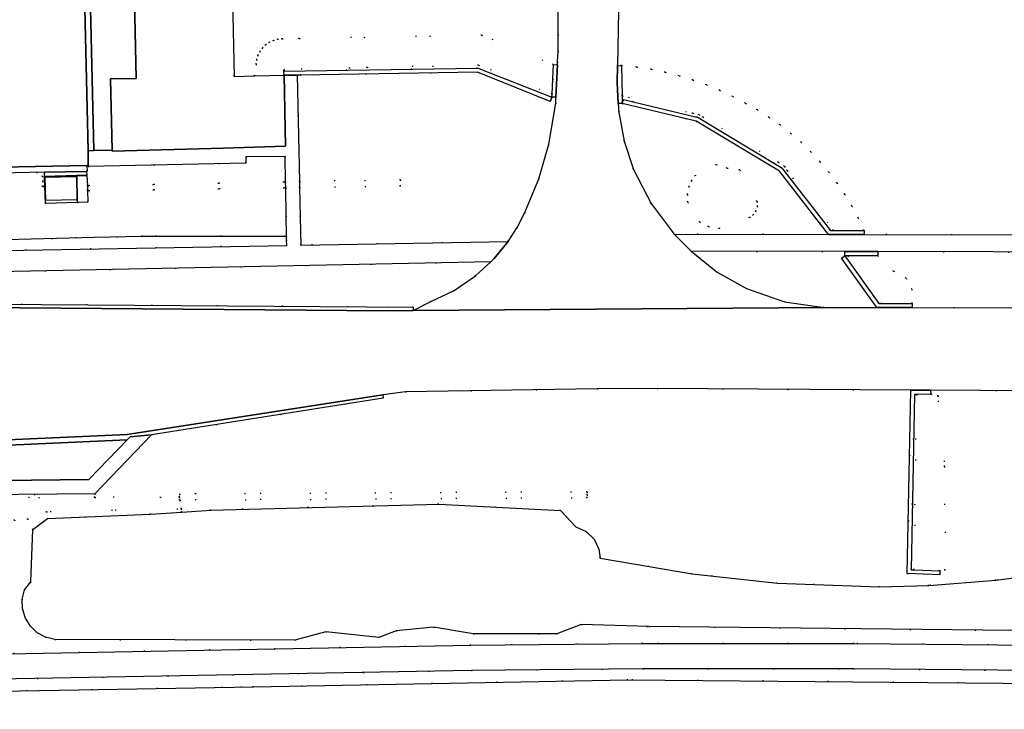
# Model space of a CAD drawing. Header units: metres. Extents: x 174791 to 179073, y 406431 to 409043.
# Tile 6 of 256: x 175043 to 175140, y 407401 to 407469. Entities that reach past the tile are written whole.
import ezdxf

# ---------------------------------------------------------------- set-up
doc = ezdxf.new("R2010")
doc.units = ezdxf.units.M
doc.linetypes.add('DOT', pattern=[6.35, 0, -6.35])
for name, color, linetype in [('overigbouwwerk_overkapping', 254, 'Continuous'), ('panden', 254, 'Continuous'), ('scheiding_faunaraster', 254, 'Continuous'), ('scheiding_hek', 254, 'Continuous'), ('scheiding_muur', 254, 'Continuous'), ('terreindeelbegroeid', 254, 'DOT'), ('terreindeelonbegroeid', 254, 'DOT'), ('waterdeel', 254, 'Continuous'), ('wegdeel_fietspad', 254, 'Continuous'), ('wegdeel_molgoot', 254, 'Continuous'), ('wegdeel_opstelplaats', 254, 'Continuous'), ('wegdeel_parkeervlak', 254, 'Continuous'), ('wegdeel_rijbaan', 254, 'Continuous'), ('wegdeel_voetpad', 254, 'Continuous')]:
    doc.layers.add(name, color=color, linetype=linetype)

msp = doc.modelspace()

# ---------------------------------------------------------------- linework, layer by layer
at = {"layer": 'overigbouwwerk_overkapping'}
msp.add_polyline3d([(175045.579, 407451.35, 0), (175045.521, 407453.67, 0), (175048.663, 407453.733, 0), (175048.71, 407451.414, 0)], close=True, dxfattribs=at)
at = {"layer": 'panden'}
msp.add_polyline3d([(175058.162, 407505.207, 0), (175058.231, 407501.918, 0), (175063.404, 407502.029, 0), (175063.443, 407500, 0), (175064.214, 407463.629, 0), (175066.254, 407463.682, 0), (175069.162, 407463.741, 0), (175069.321, 407456.717, 0), (175063.164, 407456.539, 0), (175052.166, 407456.222, 0), (175052.163, 407456.33, 0), (175052.003, 407463.378, 0), (175054.525, 407463.423, 0), (175053.999, 407488.313, 0), (175051.474, 407488.243, 0), (175051.223, 407500, 0), (175051.126, 407505.06, 0)], close=True, dxfattribs=at)
at = {"layer": 'scheiding_faunaraster'}
for p, q in [((175070.762, 407463.748), (175070.462, 407463.759)), ((175049.785, 407454.704), (175049.775, 407454.804))]:
    msp.add_line(p, q, dxfattribs=at)
at = {"layer": 'scheiding_hek'}
for points in [[(174972.897, 407446.171, 0), (175020.346, 407446.922, 0), (175050.412, 407447.71, 0), (175055.12, 407447.833, 0), (175069.402, 407447.807, 0)], [(175016.078, 407402.36, 0), (175066.128, 407403.213, 0), (175103.186, 407403.925, 0), (175181.089, 407403.207, 0), (175276.802, 407402.542, 0), (175398.168, 407401.671, 0), (175480.745, 407401.15, 0), (175500, 407400.999, 0)]]:
    msp.add_polyline3d(points, dxfattribs=at)
at = {"layer": 'scheiding_muur'}
for points in [[(175096.21, 407464.768, 0), (175096.072, 407461.579, 0), (175095.667, 407461.568, 0), (175095.681, 407461.881, 0), (175095.749, 407463.399, 0), (175095.812, 407464.795, 0)], [(175088.431, 407464.403, 0), (175095.667, 407461.568, 0), (175095.505, 407461.161, 0), (175088.298, 407464.04, 0), (175070.762, 407463.764, 0), (175070.462, 407463.759, 0), (175069.162, 407463.741, 0), (175069.147, 407464.141, 0), (175088.267, 407464.429, 0)], [(175102.609, 407461.701, 0), (175102.622, 407460.963, 0), (175102.239, 407460.942, 0), (175102.127, 407463.028, 0), (175102.158, 407464.675, 0), (175102.208, 407464.683, 0), (175102.557, 407464.701, 0)], [(175123.517, 407448.394, 0), (175126.557, 407448.391, 0), (175126.58, 407447.982, 0), (175123.05, 407447.99, 0), (175118.184, 407454.256, 0), (175109.949, 407459.196, 0), (175102.622, 407460.963, 0), (175102.75, 407461.345, 0), (175110.02, 407459.611, 0), (175110.152, 407459.562, 0), (175118.368, 407454.617, 0), (175118.483, 407454.494, 0), (175123.233, 407448.394, 0)], [(175127.922, 407446.286, 0), (175127.907, 407445.889, 0), (175124.965, 407445.865, 0), (175124.65, 407445.862, 0), (175124.651, 407446.295, 0)], [(175128.316, 407441.155, 0), (175131.313, 407441.15, 0), (175131.316, 407440.75, 0), (175127.817, 407440.755, 0), (175124.332, 407445.635, 0), (175124.65, 407445.862, 0), (175128.016, 407441.156, 0)], [(175133.144, 407432.571, 0), (175133.149, 407432.171, 0), (175131.758, 407432.161, 0), (175131.538, 407432.155, 0), (175131.201, 407414.812, 0), (175131.499, 407414.792, 0), (175134.069, 407414.717, 0), (175134.066, 407414.313, 0), (175130.836, 407414.425, 0), (175131.197, 407432.583, 0)]]:
    msp.add_polyline3d(points, close=True, dxfattribs=at)
at = {"layer": 'terreindeelbegroeid'}
for points in [[(175096.398, 407500, 0), (175096.289, 407466.122, 0), (175096.223, 407465.081, 0), (175096.21, 407464.768, 0), (175095.812, 407464.795, 0), (175088.725, 407467.706, 0), (175070.648, 407467.377, 0), (175068.97, 407467.346, 0), (175068.532, 407467.306, 0), (175068.107, 407467.192, 0), (175067.708, 407467.007, 0), (175067.346, 407466.758, 0), (175067.032, 407466.45, 0), (175066.775, 407466.093, 0), (175066.582, 407465.697, 0), (175066.459, 407465.275, 0), (175066.41, 407464.838, 0), (175066.254, 407463.682, 0), (175064.214, 407463.629, 0), (175063.443, 407500, 0)], [(175173.968, 407447.875, 0), (175126.58, 407447.982, 0), (175126.557, 407448.391, 0), (175125.984, 407449.613, 0), (175125.349, 407450.803, 0), (175124.653, 407451.958, 0), (175123.897, 407453.075, 0), (175123.085, 407454.152, 0), (175122.218, 407455.185, 0), (175121.298, 407456.172, 0), (175120.328, 407457.109, 0), (175119.311, 407457.995, 0), (175118.249, 407458.827, 0), (175117.145, 407459.602, 0), (175116.002, 407460.319, 0), (175114.824, 407460.976, 0), (175113.564, 407461.642, 0), (175112.274, 407462.247, 0), (175110.956, 407462.791, 0), (175109.615, 407463.273, 0), (175108.252, 407463.69, 0), (175106.871, 407464.043, 0), (175105.475, 407464.33, 0), (175104.067, 407464.552, 0), (175102.557, 407464.701, 0), (175102.208, 407464.683, 0), (175102.158, 407464.675, 0), (175102.362, 407475.618, 0)], [(174981.209, 407451.569, 0), (175045.292, 407452.741, 0), (175045.493, 407452.746, 0), (175045.55, 407451.067, 0), (175048.715, 407451.163, 0), (175049.756, 407451.195, 0), (175049.725, 407452.298, 0), (175069.284, 407452.599, 0), (175069.33, 407452.6, 0), (175069.383, 407449.828, 0), (175069.402, 407447.807, 0), (175055.12, 407447.833, 0), (175020.346, 407446.922, 0)], [(175146.157, 407414.65, 0), (175139.582, 407413.773, 0), (175132.951, 407413.261, 0), (175128.078, 407413.122, 0), (175117.983, 407413.466, 0), (175109.554, 407414.415, 0), (175105.298, 407415.126, 0), (175100.439, 407415.968, 0), (175100.323, 407416.836, 0), (175099.847, 407417.831, 0), (175099.057, 407418.602, 0), (175098.051, 407419.054, 0), (175096.534, 407420.677, 0), (175084.464, 407421.304, 0), (175061.919, 407420.719, 0), (175059.039, 407420.515, 0), (175059.015, 407420.852, 0), (175058.863, 407421.705, 0), (175099.156, 407421.925, 0), (175099.154, 407422.225, 0), (175099.152, 407422.525, 0), (175058.808, 407422.305, 0), (175058.81, 407422.005, 0), (175050.44, 407421.971, 0), (175050.439, 407422.308, 0), (175056.062, 407428.163, 0), (175078.98, 407431.8, 0), (175078.928, 407432.126, 0), (175081.194, 407432.403, 0), (175100.141, 407432.702, 0), (175106.082, 407432.74, 0), (175131.197, 407432.583, 0), (175130.836, 407414.425, 0), (175134.066, 407414.313, 0), (175134.069, 407414.717, 0), (175134.597, 407414.779, 0), (175134.529, 407425.014, 0), (175133.883, 407432.008, 0), (175133.149, 407432.171, 0), (175133.144, 407432.571, 0), (175177.55, 407432.294, 0)], [(175181.089, 407403.207, 0), (175103.186, 407403.925, 0), (175066.128, 407403.213, 0), (175064.954, 407403.193, 0), (175063.096, 407403.161, 0), (175037.891, 407402.732, 0), (175016.078, 407402.36, 0), (175016.078, 407411.43, 0), (175021.866, 407411.43, 0), (175024.442, 407422.134, 0), (175027.637, 407422.139, 0), (175027.734, 407421.62, 0), (175027.765, 407408.834, 0), (175027.955, 407407.647, 0), (175028.401, 407406.53, 0), (175029.079, 407405.537, 0), (175029.959, 407404.717, 0), (175030.853, 407404.176, 0), (175031.834, 407403.815, 0), (175087.676, 407404.85, 0), (175104.661, 407405.02, 0), (175125.557, 407405, 0), (175164.619, 407404.64, 0)], [(175042.482, 407419.719, 0), (175044.318, 407418.808, 0), (175044.106, 407413.604, 0), (175043.482, 407412.827, 0), (175043.261, 407411.89, 0), (175043.292, 407410.928, 0), (175043.573, 407410.008, 0), (175044.067, 407409.215, 0), (175044.745, 407408.572, 0), (175045.565, 407408.123, 0), (175046.471, 407407.896, 0), (175070.226, 407407.834, 0), (175073.291, 407408.661, 0), (175078.532, 407408.104, 0), (175080.262, 407408.757, 0), (175083.969, 407409.112, 0), (175087.876, 407408.457, 0), (175096.153, 407408.476, 0), (175098.574, 407409.406, 0), (175105.271, 407409.183, 0), (175165.333, 407408.542, 0)], [(175164.64, 407407.14, 0), (175125.57, 407407.5, 0), (175104.65, 407407.52, 0), (175087.64, 407407.35, 0), (175034.759, 407406.369, 0)]]:
    msp.add_polyline3d(points, dxfattribs=at)
for points in [[(175095.812, 407464.795, 0), (175095.749, 407463.399, 0), (175095.681, 407461.881, 0), (175088.395, 407464.751, 0), (175077.397, 407464.507, 0), (175069.143, 407464.296, 0), (175069.147, 407464.141, 0), (175069.162, 407463.741, 0), (175066.254, 407463.682, 0), (175066.41, 407464.838, 0), (175066.459, 407465.275, 0), (175066.582, 407465.697, 0), (175066.775, 407466.093, 0), (175067.032, 407466.45, 0), (175067.346, 407466.758, 0), (175067.708, 407467.007, 0), (175068.107, 407467.192, 0), (175068.532, 407467.306, 0), (175068.97, 407467.346, 0), (175070.648, 407467.377, 0), (175088.725, 407467.706, 0)], [(175095.681, 407461.881, 0), (175095.667, 407461.568, 0), (175088.431, 407464.403, 0), (175088.267, 407464.429, 0), (175069.147, 407464.141, 0), (175069.143, 407464.296, 0), (175077.397, 407464.507, 0), (175088.395, 407464.751, 0)], [(175095.667, 407461.568, 0), (175096.072, 407461.579, 0), (175096.046, 407460.983, 0), (175095.367, 407456.937, 0), (175094.368, 407453.483, 0), (175093.003, 407450.157, 0), (175092.241, 407448.678, 0), (175091.338, 407447.28, 0), (175070.83, 407446.928, 0), (175070.763, 407449.734, 0), (175070.701, 407452.622, 0), (175080.696, 407452.776, 0), (175080.687, 407453.384, 0), (175070.688, 407453.23, 0), (175070.462, 407463.759, 0), (175070.762, 407463.764, 0), (175088.298, 407464.04, 0), (175095.505, 407461.161, 0)], [(175126.557, 407448.391, 0), (175123.517, 407448.394, 0), (175118.951, 407454.313, 0), (175118.677, 407454.713, 0), (175118.089, 407455.12, 0), (175110.632, 407459.588, 0), (175110.225, 407459.827, 0), (175109.62, 407459.978, 0), (175102.609, 407461.701, 0), (175102.557, 407464.701, 0), (175104.067, 407464.552, 0), (175105.475, 407464.33, 0), (175106.871, 407464.043, 0), (175108.252, 407463.69, 0), (175109.615, 407463.273, 0), (175110.956, 407462.791, 0), (175112.274, 407462.247, 0), (175113.564, 407461.642, 0), (175114.824, 407460.976, 0), (175116.002, 407460.319, 0), (175117.145, 407459.602, 0), (175118.249, 407458.827, 0), (175119.311, 407457.995, 0), (175120.328, 407457.109, 0), (175121.298, 407456.172, 0), (175122.218, 407455.185, 0), (175123.085, 407454.152, 0), (175123.897, 407453.075, 0), (175124.653, 407451.958, 0), (175125.349, 407450.803, 0), (175125.984, 407449.613, 0)], [(175123.05, 407447.99, 0), (175107.752, 407448.025, 0), (175105.475, 407451.054, 0), (175103.75, 407454.428, 0), (175102.828, 407457.214, 0), (175102.284, 407460.098, 0), (175102.239, 407460.942, 0), (175102.622, 407460.963, 0), (175109.949, 407459.196, 0), (175118.184, 407454.256, 0)], [(175123.517, 407448.394, 0), (175123.233, 407448.394, 0), (175118.483, 407454.494, 0), (175118.368, 407454.617, 0), (175110.152, 407459.562, 0), (175110.02, 407459.611, 0), (175102.75, 407461.345, 0), (175102.622, 407460.963, 0), (175102.609, 407461.701, 0), (175109.62, 407459.978, 0), (175110.225, 407459.827, 0), (175110.632, 407459.588, 0), (175118.089, 407455.12, 0), (175118.677, 407454.713, 0), (175118.951, 407454.313, 0)], [(175114.264, 407454.367, 0), (175113.018, 407454.559, 0), (175111.936, 407454.906, 0), (175109.838, 407453.823, 0), (175109.48, 407453.299, 0), (175109.228, 407452.717, 0), (175109.077, 407451.958, 0), (175109.105, 407451.185, 0), (175110.284, 407449.223, 0), (175111.159, 407448.764, 0), (175112.238, 407448.586, 0), (175115.223, 407449.672, 0), (175115.594, 407449.926, 0), (175115.863, 407450.287, 0), (175116.005, 407450.758, 0), (175115.97, 407451.248, 0)], [(175113.018, 407454.559, 0), (175114.264, 407454.367, 0), (175115.97, 407451.248, 0), (175116.005, 407450.758, 0), (175115.863, 407450.287, 0), (175115.594, 407449.926, 0), (175115.223, 407449.672, 0), (175112.238, 407448.586, 0), (175111.159, 407448.764, 0), (175110.284, 407449.223, 0), (175109.105, 407451.185, 0), (175109.077, 407451.958, 0), (175109.228, 407452.717, 0), (175109.48, 407453.299, 0), (175109.838, 407453.823, 0), (175111.936, 407454.906, 0)], [(175045.292, 407452.741, 0), (174981.209, 407451.569, 0), (174981.2, 407452.069, 0), (174981.191, 407452.569, 0), (174993.706, 407452.798, 0), (175045.274, 407453.741, 0), (175045.283, 407453.241, 0)], [(175069.319, 407453.198, 0), (175069.33, 407452.6, 0), (175069.284, 407452.599, 0), (175049.725, 407452.298, 0), (175049.711, 407452.814, 0), (175069.269, 407453.199, 0)], [(175070.701, 407452.622, 0), (175070.688, 407453.23, 0), (175080.687, 407453.384, 0), (175080.696, 407452.776, 0)], [(175069.402, 407447.807, 0), (175069.417, 407447.459, 0), (175069.435, 407446.905, 0), (175019.237, 407446.004, 0), (175012.089, 407445.475, 0), (175008.423, 407444.683, 0), (174945.397, 407443.68, 0), (174945.529, 407442.899, 0), (174943.065, 407440.031, 0), (174942.753, 407439.668, 0), (174938.131, 407439.511, 0), (174938.081, 407440.911, 0), (174937.335, 407440.892, 0), (174937.176, 407444.43, 0), (174937.161, 407447.169, 0), (174937.778, 407447.203, 0), (174937.822, 407445.615, 0), (174972.897, 407446.171, 0), (175020.346, 407446.922, 0), (175055.12, 407447.833, 0)], [(175124.651, 407446.295, 0), (175124.65, 407445.862, 0), (175124.332, 407445.635, 0), (175127.817, 407440.755, 0), (175122.62, 407440.764, 0), (175118.672, 407441.311, 0), (175114.908, 407442.624, 0), (175112.033, 407444.256, 0), (175109.462, 407446.335, 0)], [(175173.56, 407446.166, 0), (175172.812, 407444.27, 0), (175171.569, 407442.655, 0), (175169.821, 407441.389, 0), (175167.78, 407440.689, 0), (175131.316, 407440.75, 0), (175131.313, 407441.15, 0), (175131.298, 407442.56, 0), (175130.724, 407443.659, 0), (175129.466, 407444.365, 0), (175127.907, 407445.889, 0), (175127.922, 407446.286, 0)], [(175083.685, 407441.352, 0), (175081.955, 407440.449, 0), (175081.948, 407440.779, 0), (175026.765, 407441.196, 0), (175025.28, 407441.207, 0), (175022.083, 407441.193, 0), (175017.164, 407441.051, 0), (175016.767, 407440.966, 0), (175019.193, 407443.836, 0), (175026.146, 407443.979, 0), (175089.626, 407445.29, 0), (175088.096, 407443.879, 0), (175085.995, 407442.455, 0)], [(175128.316, 407441.155, 0), (175128.016, 407441.156, 0), (175124.65, 407445.862, 0), (175124.965, 407445.865, 0)], [(175131.313, 407441.15, 0), (175128.316, 407441.155, 0), (175124.965, 407445.865, 0), (175127.907, 407445.889, 0), (175129.466, 407444.365, 0), (175130.724, 407443.659, 0), (175131.298, 407442.56, 0)], [(175131.499, 407414.792, 0), (175131.201, 407414.812, 0), (175131.538, 407432.155, 0), (175131.758, 407432.161, 0)], [(175134.069, 407414.717, 0), (175131.499, 407414.792, 0), (175131.758, 407432.161, 0), (175133.149, 407432.171, 0), (175133.883, 407432.008, 0), (175134.529, 407425.014, 0), (175134.597, 407414.779, 0)], [(175058.863, 407421.705, 0), (175059.015, 407420.852, 0), (175045.648, 407420.54, 0), (175043.823, 407419.82, 0), (175033.728, 407419.957, 0), (175031.975, 407421.897, 0), (175050.44, 407421.971, 0), (175058.81, 407422.005, 0), (175058.812, 407421.705, 0)], [(175099.156, 407421.925, 0), (175058.863, 407421.705, 0), (175058.812, 407421.705, 0), (175058.81, 407422.005, 0), (175058.808, 407422.305, 0), (175099.152, 407422.525, 0), (175099.154, 407422.225, 0)]]:
    msp.add_polyline3d(points, close=True, dxfattribs=at)
at = {"layer": 'terreindeelonbegroeid'}
for points in [[(175069.319, 407453.198, 0), (175069.269, 407453.199, 0), (175049.711, 407452.814, 0), (175049.635, 407453.829, 0), (175049.605, 407454.228, 0), (175049.667, 407454.229, 0), (175049.654, 407454.8, 0), (175049.775, 407454.804, 0), (175049.785, 407454.704, 0), (175065.367, 407455.054, 0), (175065.367, 407455.657, 0), (175069.271, 407455.7, 0)], [(175045.46, 407453.736, 0), (175045.493, 407452.746, 0), (175045.292, 407452.741, 0), (175045.283, 407453.241, 0), (175045.274, 407453.741, 0), (174993.706, 407452.798, 0), (174993.718, 407453.03, 0), (175012.833, 407453.426, 0), (175018.862, 407453.553, 0), (175045.446, 407454.136, 0)], [(175050.44, 407421.971, 0), (175031.975, 407421.897, 0), (175033.728, 407419.957, 0), (175043.823, 407419.82, 0), (175045.648, 407420.54, 0), (175059.015, 407420.852, 0), (175059.039, 407420.515, 0), (175055.962, 407420.298, 0), (175045.767, 407419.875, 0), (175044.318, 407418.808, 0), (175042.482, 407419.719, 0), (175035.451, 407419.61, 0), (175034.575, 407419.527, 0), (175033.712, 407419.7, 0), (175032.936, 407420.114, 0), (175032.249, 407420.822, 0), (175031.827, 407421.713, 0), (175031.541, 407422.154, 0), (175050.439, 407422.308, 0)]]:
    msp.add_polyline3d(points, close=True, dxfattribs=at)
at = {"layer": 'waterdeel'}
msp.add_polyline3d([(175165.333, 407408.542, 0), (175105.271, 407409.183, 0), (175098.574, 407409.406, 0), (175096.153, 407408.476, 0), (175087.876, 407408.457, 0), (175083.969, 407409.112, 0), (175080.262, 407408.757, 0), (175078.532, 407408.104, 0), (175073.291, 407408.661, 0), (175070.226, 407407.834, 0), (175046.471, 407407.896, 0), (175045.565, 407408.123, 0), (175044.745, 407408.572, 0), (175044.067, 407409.215, 0), (175043.573, 407410.008, 0), (175043.292, 407410.928, 0), (175043.261, 407411.89, 0), (175043.482, 407412.827, 0), (175044.106, 407413.604, 0), (175044.318, 407418.808, 0), (175045.767, 407419.875, 0), (175055.962, 407420.298, 0), (175059.039, 407420.515, 0), (175061.919, 407420.719, 0), (175084.464, 407421.304, 0), (175096.534, 407420.677, 0), (175098.051, 407419.054, 0), (175099.057, 407418.602, 0), (175099.847, 407417.831, 0), (175100.323, 407416.836, 0), (175100.439, 407415.968, 0), (175105.298, 407415.126, 0), (175109.554, 407414.415, 0), (175117.983, 407413.466, 0), (175128.078, 407413.122, 0), (175132.951, 407413.261, 0), (175139.582, 407413.773, 0), (175146.157, 407414.65, 0)], dxfattribs=at)
at = {"layer": 'wegdeel_fietspad'}
for points in [[(175034.759, 407406.369, 0), (175087.64, 407407.35, 0), (175104.65, 407407.52, 0), (175125.57, 407407.5, 0), (175164.64, 407407.14, 0)], [(175164.619, 407404.64, 0), (175125.557, 407405, 0), (175104.661, 407405.02, 0), (175087.676, 407404.85, 0), (175031.834, 407403.815, 0)]]:
    msp.add_polyline3d(points, dxfattribs=at)
at = {"layer": 'wegdeel_molgoot'}
msp.add_polyline3d([(175000, 407507.537, 0), (175063.549, 407508.742, 0), (175063.562, 407508.227, 0), (175063.265, 407508.221, 0), (175063.016, 407508.216, 0), (175061.201, 407508.17, 0), (175049.119, 407507.938, 0), (175049.307, 407500, 0), (175050.343, 407456.281, 0), (175049.797, 407456.266, 0), (175048.77, 407500, 0), (175048.652, 407505.013, 0), (175048.585, 407507.937, 0), (175034.489, 407507.669, 0)], dxfattribs=at)
for points in [[(175049.605, 407454.228, 0), (175045.446, 407454.136, 0), (175018.862, 407453.553, 0), (175012.833, 407453.426, 0), (174993.718, 407453.03, 0), (174993.755, 407453.603, 0), (175000, 407453.76, 0), (175041.188, 407454.653, 0), (175049.654, 407454.8, 0), (175049.667, 407454.229, 0)], [(175049.635, 407453.829, 0), (175048.66, 407453.807, 0), (175045.46, 407453.736, 0), (175045.446, 407454.136, 0), (175049.605, 407454.228, 0)], [(175026.765, 407441.196, 0), (175081.948, 407440.779, 0), (175081.955, 407440.449, 0), (175079.411, 407440.433, 0), (175026.839, 407440.864, 0), (175025.282, 407440.877, 0), (175022.079, 407440.863, 0), (175011.782, 407440.566, 0), (175009.393, 407440.529, 0), (174942.598, 407439.487, 0), (174942.753, 407439.668, 0), (174943.065, 407440.031, 0), (175009.489, 407441.067, 0), (175011.351, 407441.096, 0), (175011.578, 407440.817, 0), (175016.767, 407440.966, 0), (175017.164, 407441.051, 0), (175022.083, 407441.193, 0), (175025.28, 407441.207, 0)], [(175053.646, 407427.663, 0), (175032.404, 407426.703, 0), (175032.205, 407426.894, 0), (175030.585, 407426.804, 0), (175029.973, 407426.769, 0), (175027.524, 407426.628, 0), (175015.549, 407426.214, 0), (175014.064, 407426.151, 0), (175009.076, 407425.998, 0), (175006.817, 407426.082, 0), (175006.577, 407426.091, 0), (175006.577, 407426.422, 0), (175006.875, 407426.411, 0), (175009.074, 407426.328, 0), (175014.062, 407426.481, 0), (175015.547, 407426.544, 0), (175027.522, 407426.958, 0), (175029.9, 407427.093, 0), (175032.203, 407427.224, 0), (175053.655, 407428.194, 0), (175078.928, 407432.126, 0), (175078.98, 407431.8, 0), (175056.062, 407428.163, 0), (175053.926, 407427.952, 0)]]:
    msp.add_polyline3d(points, close=True, dxfattribs=at)
at = {"layer": 'wegdeel_opstelplaats'}
msp.add_polyline3d([(175063.265, 407508.221, 0), (175063.404, 407502.029, 0), (175058.231, 407501.918, 0), (175058.162, 407505.207, 0), (175051.126, 407505.06, 0), (175051.223, 407500, 0), (175051.474, 407488.243, 0), (175053.999, 407488.313, 0), (175054.525, 407463.423, 0), (175052.003, 407463.378, 0), (175052.163, 407456.33, 0), (175050.343, 407456.281, 0), (175049.307, 407500, 0), (175049.119, 407507.938, 0), (175061.201, 407508.17, 0), (175063.016, 407508.216, 0)], close=True, dxfattribs=at)
msp.add_polyline3d([(175037.938, 407504.797, 0), (175048.652, 407505.013, 0), (175048.77, 407500, 0), (175049.797, 407456.266, 0), (175049.775, 407454.804, 0), (175049.654, 407454.8, 0), (175041.188, 407454.653, 0)], dxfattribs=at)
at = {"layer": 'wegdeel_parkeervlak'}
msp.add_polyline3d([(175032.404, 407426.703, 0), (175053.646, 407427.663, 0), (175049.836, 407423.733, 0), (175035.646, 407423.59, 0)], close=True, dxfattribs=at)
at = {"layer": 'wegdeel_rijbaan'}
for points in [[(175102.362, 407475.618, 0), (175102.158, 407464.675, 0), (175102.127, 407463.028, 0), (175102.239, 407460.942, 0), (175102.284, 407460.098, 0), (175102.828, 407457.214, 0), (175103.75, 407454.428, 0), (175105.475, 407451.054, 0), (175107.752, 407448.025, 0), (175109.462, 407446.335, 0), (175112.033, 407444.256, 0), (175114.908, 407442.624, 0), (175118.672, 407441.311, 0), (175122.62, 407440.764, 0), (175081.955, 407440.449, 0), (175083.685, 407441.352, 0), (175085.995, 407442.455, 0), (175088.096, 407443.879, 0), (175089.626, 407445.29, 0), (175089.962, 407445.6, 0), (175091.338, 407447.28, 0), (175092.241, 407448.678, 0), (175093.003, 407450.157, 0), (175094.368, 407453.483, 0), (175095.367, 407456.937, 0), (175096.046, 407460.983, 0), (175096.072, 407461.579, 0), (175096.21, 407464.768, 0), (175096.223, 407465.081, 0), (175096.289, 407466.122, 0), (175096.398, 407500, 0)], [(175026.839, 407440.864, 0), (175079.411, 407440.433, 0), (175081.955, 407440.449, 0), (175122.62, 407440.764, 0), (175127.817, 407440.755, 0), (175131.316, 407440.75, 0), (175167.78, 407440.689, 0)], [(175177.55, 407432.294, 0), (175133.144, 407432.571, 0), (175131.197, 407432.583, 0), (175106.082, 407432.74, 0), (175100.141, 407432.702, 0), (175081.194, 407432.403, 0), (175078.928, 407432.126, 0), (175053.655, 407428.194, 0), (175032.203, 407427.224, 0)]]:
    msp.add_polyline3d(points, dxfattribs=at)
msp.add_polyline3d([(175049.711, 407452.814, 0), (175049.725, 407452.298, 0), (175049.756, 407451.195, 0), (175048.715, 407451.163, 0), (175048.71, 407451.414, 0), (175048.663, 407453.733, 0), (175048.66, 407453.807, 0), (175049.635, 407453.829, 0)], close=True, dxfattribs=at)
at = {"layer": 'wegdeel_voetpad'}
for points in [[(175019.237, 407446.004, 0), (175069.435, 407446.905, 0), (175069.417, 407447.459, 0), (175069.402, 407447.807, 0), (175069.383, 407449.828, 0), (175069.33, 407452.6, 0), (175069.319, 407453.198, 0), (175069.271, 407455.7, 0), (175065.367, 407455.657, 0), (175065.367, 407455.054, 0), (175049.785, 407454.704, 0), (175049.775, 407454.804, 0), (175049.797, 407456.266, 0), (175050.343, 407456.281, 0), (175052.163, 407456.33, 0), (175052.166, 407456.222, 0), (175063.164, 407456.539, 0), (175069.321, 407456.717, 0), (175069.162, 407463.741, 0), (175070.462, 407463.759, 0), (175070.688, 407453.23, 0), (175070.701, 407452.622, 0), (175070.763, 407449.734, 0), (175070.83, 407446.928, 0), (175091.338, 407447.28, 0), (175089.962, 407445.6, 0), (175089.626, 407445.29, 0), (175026.146, 407443.979, 0)], [(175035.646, 407423.59, 0), (175049.836, 407423.733, 0), (175053.646, 407427.663, 0), (175053.926, 407427.952, 0), (175056.062, 407428.163, 0), (175050.439, 407422.308, 0), (175031.541, 407422.154, 0)]]:
    msp.add_polyline3d(points, dxfattribs=at)
for points in [[(175048.715, 407451.163, 0), (175045.55, 407451.067, 0), (175045.493, 407452.746, 0), (175045.46, 407453.736, 0), (175048.66, 407453.807, 0), (175048.663, 407453.733, 0), (175048.71, 407451.414, 0)], [(175123.05, 407447.99, 0), (175126.58, 407447.982, 0), (175173.968, 407447.875, 0), (175173.56, 407446.166, 0), (175127.922, 407446.286, 0), (175124.651, 407446.295, 0), (175109.462, 407446.335, 0), (175107.752, 407448.025, 0)]]:
    msp.add_polyline3d(points, close=True, dxfattribs=at)

doc.saveas('drawing.dxf')
